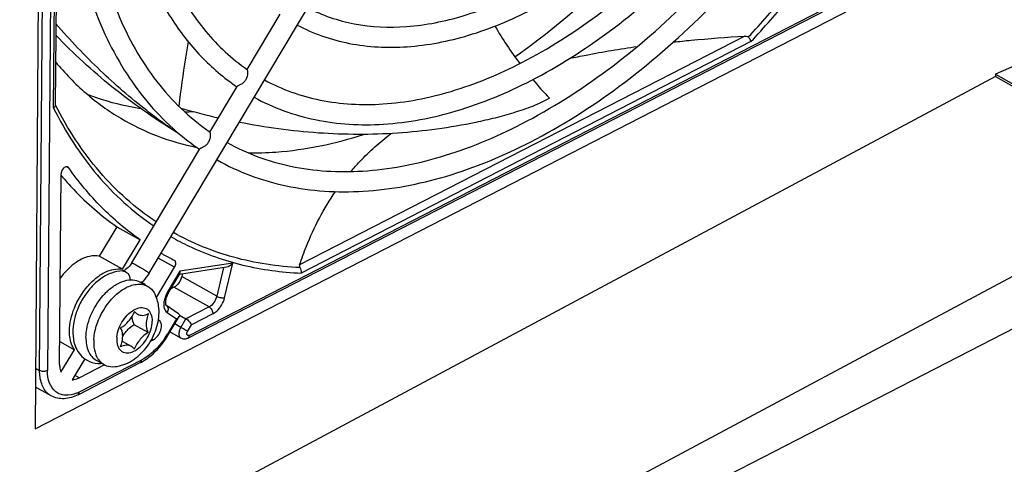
# Model space of a CAD drawing. Header units: millimetres. Extents: x 0 to 2100, y 0 to 1485.
# Tile 20 of 26: x 1871 to 1959, y 348 to 388. Entities that reach past the tile are written whole.
import ezdxf

# ---------------------------------------------------------------- set-up
doc = ezdxf.new("R2010")
doc.units = ezdxf.units.MM
doc.header["$LTSCALE"] = 115.5
doc.layers.get('0').update_dxf_attribs({"linetype": 'CONTINUOUS'})
doc.layers.add('DATUM_AXIS', color=7, linetype='CONTINUOUS')

msp = doc.modelspace()

# ---------------------------------------------------------------- linework, layer by layer
at = {"color": 7, "linetype": 'CONTINUOUS'}
for p, q in [((1882.216, 364.959), (1914.553, 419.117)), ((1986.471, 395.412), (1957.76, 382.702)), ((1890.97, 383.13), (1893.911, 388.057)), ((1957.759, 382.499), (1867.976, 334.486)), ((1957.76, 382.702), (1957.759, 382.499)), ((1957.759, 382.499), (1974.807, 372.971)), ((1957.76, 382.702), (1974.809, 373.174)), ((1887.64, 377.553), (1890.069, 381.621)), ((1880.671, 365.882), (1886.739, 376.044)), ((1879.858, 365.152), (1879.853, 365.151))]:
    msp.add_line(p, q, dxfattribs=at)
for centre, radius, start, end in [((1879.811, 364.536), 0.624, 54.3998, 60.75054), ((1879.045, 366.752), 3.634, 313.00481, 316.3346), ((1881.354, 363.44), 0.716, 67.10183, 73.52795), ((1881.382, 363.505), 0.646, 60.85849, 67.09839), ((1877.791, 359.452), 2.554, 266.86244, 274.43132)]:
    msp.add_arc(centre, radius, start, end, dxfattribs=at)
for points, knots in [([(1890.991, 383.006), (1890.999, 382.953), (1891.022, 382.685), (1890.952, 382.406), (1890.842, 382.222)], [0, 0, 0, 0, 0.200322, 1, 1, 1, 1]), ([(1890.971, 383.133), (1890.965, 383.122), (1890.983, 383.076), (1890.986, 383.036), (1890.991, 383.006)], [0, 0, 0, 0, 0.294587, 1, 1, 1, 1]), ([(1890.842, 382.222), (1890.786, 382.127), (1890.648, 381.96), (1890.437, 381.808), (1890.274, 381.723), (1890.177, 381.681), (1890.111, 381.652), (1890.075, 381.633), (1890.068, 381.621)], [0, 0, 0, 0, 0.332274, 0.64374, 0.777354, 0.884744, 0.959084, 1, 1, 1, 1]), ([(1887.661, 377.428), (1887.669, 377.375), (1887.692, 377.108), (1887.622, 376.829), (1887.512, 376.644)], [0, 0, 0, 0, 0.20035, 1, 1, 1, 1]), ([(1887.641, 377.556), (1887.635, 377.545), (1887.653, 377.498), (1887.656, 377.458), (1887.661, 377.428)], [0, 0, 0, 0, 0.29524, 1, 1, 1, 1]), ([(1887.512, 376.644), (1887.455, 376.55), (1887.318, 376.382), (1887.106, 376.23), (1886.944, 376.146), (1886.847, 376.103), (1886.781, 376.075), (1886.745, 376.055), (1886.738, 376.044)], [0, 0, 0, 0, 0.332384, 0.643948, 0.777585, 0.884954, 0.959216, 1, 1, 1, 1]), ([(1880.671, 365.882), (1880.632, 365.816), (1880.479, 365.587), (1880.285, 365.381), (1880.12, 365.269)], [0, 0, 0, 0, 0.277364, 1, 1, 1, 1]), ([(1880.671, 365.882), (1880.675, 365.889), (1880.716, 365.862), (1880.768, 365.846), (1880.872, 365.786), (1880.947, 365.747), (1880.991, 365.722)], [0, 0, 0, 0, 0.06997, 0.266843, 0.582499, 1, 1, 1, 1]), ([(1880.991, 365.722), (1881.124, 365.648), (1881.328, 365.529), (1881.598, 365.367), (1881.795, 365.247), (1881.964, 365.14), (1882.083, 365.063), (1882.153, 365.014), (1882.189, 364.987), (1882.205, 364.973), (1882.218, 364.962), (1882.216, 364.959)], [0, 0, 0, 0, 0.317738, 0.489685, 0.652959, 0.79509, 0.905245, 0.945602, 0.975088, 0.993191, 1, 1, 1, 1]), ([(1879.853, 365.151), (1879.515, 365.152), (1878.812, 365.01), (1877.849, 364.475), (1876.987, 363.687), (1876.266, 362.706), (1875.731, 361.601), (1875.332, 360.135), (1875.389, 358.952), (1875.677, 358.302)], [0, 0, 0, 0, 0.112052, 0.231896, 0.360892, 0.496338, 0.632862, 0.764673, 1, 1, 1, 1]), ([(1879.886, 365.156), (1879.88, 365.155), (1879.871, 365.153), (1879.862, 365.152), (1879.858, 365.152)], [0, 0, 0, 0, 0.608493, 1, 1, 1, 1]), ([(1880.12, 365.269), (1880.096, 365.253), (1880.022, 365.207), (1879.942, 365.169), (1879.886, 365.156)], [0, 0, 0, 0, 0.336138, 1, 1, 1, 1]), ([(1880.175, 365.044), (1880.224, 365.008), (1880.416, 364.826), (1880.509, 364.557), (1880.527, 364.357)], [0, 0, 0, 0, 0.231465, 1, 1, 1, 1]), ([(1875.677, 358.302), (1875.78, 358.069), (1876.051, 357.631), (1876.451, 357.304), (1876.67, 357.181)], [0, 0, 0, 0, 0.50357, 1, 1, 1, 1])]:
    msp.add_open_spline(points, degree=3, knots=knots, dxfattribs=at)
for points in [[(1879.853, 365.151), (1879.944, 365.151), (1880.037, 365.125), (1880.116, 365.081)], [(1882.216, 364.959), (1882.063, 364.702), (1881.881, 364.459), (1881.674, 364.243)], [(1881.696, 364.069), (1881.772, 364.026), (1881.841, 363.965), (1881.889, 363.891)], [(1876.67, 357.181), (1876.967, 357.015), (1877.312, 356.92), (1877.651, 356.901)]]:
    msp.add_open_spline(points, degree=3, dxfattribs=at)
at = {"layer": 'DATUM_AXIS', "color": 7, "linetype": 'CONTINUOUS'}
for p, q in [((1872.806, 454.028), (1872.035, 351.061)), ((1872.44, 356.267), (1873.142, 449.95)), ((1873.849, 449.94), (1873.147, 356.257)), ((1873.688, 379.69), (1874.042, 426.886)), ((1874.193, 427.009), (1873.84, 379.947)), ((1872.035, 351.061), (1959.649, 396.125)), ((1885.676, 359.149), (1955.59, 395.109)), ((1885.795, 359.4), (1955.709, 395.359)), ((1935.383, 386.12), (1895.653, 365.685)), ((1935.934, 385.618), (1895.775, 364.962)), ((1884.642, 377.618), (1884.635, 377.541)), ((1887.583, 377.605), (1887.645, 377.563)), ((1896.419, 327.651), (1992.077, 376.851)), ((1874.873, 374.457), (1874.943, 374.418)), ((1888.253, 375.069), (1888.276, 375.056)), ((1874.224, 356.811), (1874.351, 373.813)), ((1974.807, 372.971), (1896.445, 331.065)), ((1879.318, 369.1), (1877.744, 366.465)), ((1879.318, 369.1), (1881.405, 367.934)), ((1879.832, 365.298), (1881.405, 367.934)), ((1879.832, 365.298), (1877.744, 366.465)), ((1884.483, 365.49), (1883.021, 366.307)), ((1884.476, 366.094), (1884.469, 366.098)), ((1889.679, 365.854), (1884.966, 365.121)), ((1888.947, 362.754), (1889.679, 365.854)), ((1882.869, 362.786), (1884.483, 365.49)), ((1884.966, 365.121), (1883.839, 363.234)), ((1883.921, 363.172), (1884.956, 364.906)), ((1884.927, 364.857), (1889.109, 365.508)), ((1885.185, 364.897), (1885.125, 364.645)), ((1888.864, 365.469), (1888.257, 362.895)), ((1881.397, 364.166), (1882.092, 363.777)), ((1888.257, 362.895), (1885.125, 364.645)), ((1884.434, 363.695), (1884.144, 363.545)), ((1887.566, 361.945), (1884.434, 363.695)), ((1884.846, 361.326), (1883.756, 362.054)), ((1883.826, 361.443), (1884.667, 360.883)), ((1887.566, 361.945), (1885.506, 360.885)), ((1887.91, 361.328), (1886, 360.345)), ((1883.115, 360.718), (1883.043, 360.766)), ((1884.667, 360.883), (1883.843, 359.504)), ((1883.925, 359.442), (1884.902, 361.08)), ((1885.046, 360.116), (1884.507, 360.417)), ((1884.932, 361.206), (1885.506, 360.885)), ((1885.046, 360.116), (1885.506, 360.885)), ((1882.144, 359.654), (1880.891, 360.354)), ((1885.059, 359.149), (1884.07, 359.702)), ((1885.646, 359.753), (1886, 360.345)), ((1874.239, 358.853), (1875.547, 358.122)), ((1879.809, 358.885), (1880.619, 358.432)), ((1882.597, 359.016), (1882.354, 358.891)), ((1882.466, 359.089), (1882.597, 359.016)), ((1874.342, 356.104), (1875.547, 358.122)), ((1876.466, 357.304), (1875.349, 355.433)), ((1875.875, 354.108), (1881.43, 356.966)), ((1875.994, 354.358), (1881.55, 357.216)), ((1877.494, 357.183), (1878.19, 356.794)), ((1872.075, 356.47), (1872.44, 356.267)), ((1878.233, 356.771), (1876.003, 355.624)), ((1875.598, 355.851), (1876.003, 355.624)), ((1873.476, 354.001), (1872.062, 354.79)), ((1873.476, 354.001), (1873.361, 354.071))]:
    msp.add_line(p, q, dxfattribs=at)
for centre, radius, start, end in [((1940.633, 402.962), 31.836, 210.08633, 217.31297), ((1949.618, 410.282), 43.429, 220.2328, 223.17167), ((1902.831, 441.186), 64.02, 253.86043, 256.96759), ((1885.252, 406.93), 27.568, 270.2722, 271.84658), ((1899, 394.164), 21.914, 229.17029, 235.91177), ((1896.018, 388.916), 23.855, 240.19629, 244.59886), ((1895.459, 387.913), 24.426, 240.09191, 240.80117), ((1895.466, 387.927), 24.442, 240.80168, 243.26017), ((1882.328, 359.256), 5.608, 132.84931, 138.80259), ((1886.094, 361.901), 2.619, 149.41803, 156.3503), ((1885.595, 362.169), 1.951, 153.67183, 155.94623), ((1885.627, 362.153), 1.987, 151.4256, 153.67595), ((1885.619, 362.158), 1.978, 149.16267, 151.42969), ((1877.242, 363.468), 7.7, 326.06663, 329.0157), ((1881.415, 358.775), 4.147, 176.63926, 179.55064), ((1881.168, 358.778), 3.9, 179.56559, 181.08218), ((1881.667, 359.025), 2.341, 174.72728, 179.51762), ((1877.137, 363.495), 7.906, 327.34448, 329.1598), ((1879.333, 361.04), 4.583, 297.23721, 300.13495), ((1879.173, 361.317), 4.903, 300.12876, 302.50957), ((1874.438, 357.411), 3.426, 292.32056, 296.99988), ((1874.297, 355.462), 1.677, 227.90546, 236.04851)]:
    msp.add_arc(centre, radius, start, end, dxfattribs=at)
for points, knots in [([(1886.659, 443.777), (1883.146, 437.778), (1878.894, 428.297), (1875.671, 415.262), (1874.632, 405.937), (1874.983, 397.222), (1876.738, 389.384), (1879.882, 382.682), (1882.965, 379.058), (1884.673, 377.583)], [0, 0, 0, 0, 0.294096, 0.434551, 0.566979, 0.689645, 0.801901, 0.904532, 1, 1, 1, 1]), ([(1888.164, 442.785), (1886.359, 439.695), (1883.135, 433.364), (1879.509, 423.546), (1877.23, 413.78), (1876.382, 404.421), (1876.996, 395.807), (1879.063, 388.24), (1882.533, 381.997), (1885.813, 378.825), (1887.583, 377.605)], [0, 0, 0, 0, 0.152208, 0.301384, 0.444124, 0.577539, 0.699601, 0.809571, 0.908551, 1, 1, 1, 1]), ([(1887.524, 432.995), (1885.304, 428.052), (1882.753, 420.437), (1881.281, 410.224), (1881.218, 403.163), (1882.17, 396.734), (1884.119, 391.115), (1887.018, 386.473), (1889.596, 384.085), (1890.976, 383.139)], [0, 0, 0, 0, 0.303104, 0.444444, 0.576036, 0.696701, 0.806356, 0.906398, 1, 1, 1, 1]), ([(1880.949, 418.983), (1880.089, 415.088), (1879.092, 407.544), (1879.89, 398.288), (1881.916, 391.852), (1884.01, 387.728), (1886.701, 384.242), (1888.89, 382.378), (1890.049, 381.592)], [0, 0, 0, 0, 0.294144, 0.557445, 0.677253, 0.789852, 0.89673, 1, 1, 1, 1]), ([(1915.5, 383.761), (1917.858, 384.974), (1922.537, 387.955), (1929.008, 393.581), (1935.012, 400.355), (1938.527, 405.435), (1940.158, 408.106)], [0, 0, 0, 0, 0.226981, 0.472479, 0.732032, 1, 1, 1, 1]), ([(1916.324, 382.161), (1918.759, 383.413), (1923.579, 386.479), (1930.235, 392.255), (1936.391, 399.189), (1939.992, 404.384), (1941.662, 407.115)], [0, 0, 0, 0, 0.228417, 0.47408, 0.733022, 1, 1, 1, 1]), ([(1915.459, 378.275), (1918.136, 379.652), (1923.447, 383.037), (1930.791, 389.428), (1937.599, 397.122), (1941.583, 402.891), (1943.43, 405.925)], [0, 0, 0, 0, 0.227046, 0.472565, 0.7321, 1, 1, 1, 1]), ([(1916.283, 376.675), (1919.037, 378.091), (1924.49, 381.562), (1932.017, 388.102), (1938.978, 395.956), (1943.048, 401.841), (1944.934, 404.933)], [0, 0, 0, 0, 0.228317, 0.473981, 0.732975, 1, 1, 1, 1]), ([(1934.341, 404.294), (1931.585, 400.326), (1925.657, 393.04), (1918.57, 386.845), (1914.874, 384.247)], [0, 0, 0, 0, 0.51678, 1, 1, 1, 1]), ([(1935.702, 386.035), (1936.869, 387.282), (1941.486, 392.498), (1945.547, 398.201), (1948.277, 402.693)], [0, 0, 0, 0, 0.245255, 1, 1, 1, 1]), ([(1935.934, 385.618), (1937.114, 386.877), (1941.784, 392.144), (1945.891, 397.905), (1948.65, 402.444)], [0, 0, 0, 0, 0.24522, 1, 1, 1, 1]), ([(1896.36, 388.646), (1897.659, 387.969), (1900.576, 386.981), (1905.372, 386.78), (1910.494, 387.812), (1913.855, 389.221), (1915.548, 390.091)], [0, 0, 0, 0, 0.220389, 0.455303, 0.713816, 1, 1, 1, 1]), ([(1895.435, 387.098), (1896.886, 386.331), (1900.119, 385.21), (1905.396, 384.956), (1910.949, 386.052), (1914.564, 387.561), (1916.371, 388.491)], [0, 0, 0, 0, 0.226162, 0.463522, 0.720022, 1, 1, 1, 1]), ([(1884.635, 377.541), (1884.21, 377.828), (1883.324, 378.458), (1880.993, 380.208), (1877.73, 383.042), (1875.154, 385.759), (1873.895, 387.196)], [0, 0, 0, 0, 0.106229, 0.225216, 0.604079, 1, 1, 1, 1]), ([(1884.635, 377.541), (1882.643, 378.77), (1878.86, 381.427), (1875.461, 384.56), (1873.887, 386.194)], [0, 0, 0, 0, 0.507805, 1, 1, 1, 1]), ([(1929.009, 385.583), (1929.537, 385.64), (1931.658, 385.857), (1933.784, 386.021), (1935.383, 386.12)], [0, 0, 0, 0, 0.248878, 1, 1, 1, 1]), ([(1935.383, 386.12), (1935.467, 386.125), (1935.587, 386.12), (1935.683, 386.056), (1935.702, 386.035)], [0, 0, 0, 0, 0.749337, 1, 1, 1, 1]), ([(1935.702, 386.035), (1935.731, 386.003), (1935.832, 385.879), (1935.91, 385.732), (1935.934, 385.618)], [0, 0, 0, 0, 0.269231, 1, 1, 1, 1]), ([(1885.708, 385.597), (1885.621, 385.118), (1885.291, 383.212), (1885.033, 381.293), (1884.871, 379.853)], [0, 0, 0, 0, 0.251364, 1, 1, 1, 1]), ([(1919.748, 384.12), (1920.241, 384.227), (1922.242, 384.638), (1924.258, 384.969), (1925.781, 385.182)], [0, 0, 0, 0, 0.247028, 1, 1, 1, 1]), ([(1873.864, 383.807), (1874.689, 382.804), (1876.487, 380.947), (1878.583, 379.432), (1879.676, 378.783)], [0, 0, 0, 0, 0.505581, 1, 1, 1, 1]), ([(1892.511, 382.2), (1894.059, 381.36), (1897.544, 380.12), (1903.296, 379.826), (1909.442, 381.034), (1913.472, 382.718), (1915.5, 383.761)], [0, 0, 0, 0, 0.220883, 0.455746, 0.714013, 1, 1, 1, 1]), ([(1891.587, 380.653), (1893.286, 379.722), (1897.088, 378.35), (1903.323, 378.002), (1909.899, 379.275), (1914.182, 381.059), (1916.324, 382.161)], [0, 0, 0, 0, 0.225803, 0.462816, 0.719378, 1, 1, 1, 1]), ([(1881.458, 379.642), (1881.052, 379.703), (1879.459, 379.986), (1877.896, 380.437), (1876.768, 380.869)], [0, 0, 0, 0, 0.25364, 1, 1, 1, 1]), ([(1873.84, 379.948), (1873.84, 379.925), (1873.824, 379.823), (1873.75, 379.738), (1873.688, 379.69)], [0, 0, 0, 0, 0.224682, 1, 1, 1, 1]), ([(1882.844, 369.522), (1880.973, 370.769), (1877.478, 373.905), (1874.933, 377.832), (1873.861, 379.957)], [0, 0, 0, 0, 0.485784, 1, 1, 1, 1]), ([(1917.945, 380.568), (1917.702, 380.436), (1917.212, 380.165), (1916.429, 379.83), (1915.613, 379.543), (1914.505, 379.179), (1913.093, 378.788), (1910.801, 378.264), (1907.901, 377.773), (1903.218, 377.293), (1897.29, 377.307), (1892.586, 377.952), (1890.251, 378.415)], [0, 0, 0, 0, 0.029398, 0.059556, 0.090424, 0.121393, 0.183689, 0.246257, 0.371421, 0.496356, 0.746766, 1, 1, 1, 1]), ([(1873.688, 379.69), (1874.755, 377.554), (1877.286, 373.603), (1880.768, 370.434), (1882.634, 369.17)], [0, 0, 0, 0, 0.514352, 1, 1, 1, 1]), ([(1879.676, 378.783), (1880.714, 378.167), (1882.916, 377.102), (1885.265, 376.426), (1886.466, 376.181)], [0, 0, 0, 0, 0.496188, 1, 1, 1, 1]), ([(1889.176, 376.616), (1890.939, 375.634), (1894.916, 374.175), (1901.497, 373.799), (1908.531, 375.16), (1913.14, 377.083), (1915.459, 378.275)], [0, 0, 0, 0, 0.221214, 0.456051, 0.714153, 1, 1, 1, 1]), ([(1891.043, 375.693), (1891.875, 375.679), (1895.369, 375.788), (1898.829, 376.522), (1901.362, 377.332)], [0, 0, 0, 0, 0.238381, 1, 1, 1, 1]), ([(1900.231, 374.029), (1900.487, 374.33), (1901.585, 375.553), (1902.816, 376.657), (1903.805, 377.42)], [0, 0, 0, 0, 0.239991, 1, 1, 1, 1]), ([(1888.276, 375.057), (1890.19, 373.987), (1894.483, 372.402), (1901.541, 371.978), (1908.997, 373.404), (1913.853, 375.425), (1916.283, 376.675)], [0, 0, 0, 0, 0.225568, 0.462363, 0.71897, 1, 1, 1, 1]), ([(1874.953, 374.435), (1874.937, 374.443), (1874.86, 374.472), (1874.773, 374.449), (1874.718, 374.422)], [0, 0, 0, 0, 0.22734, 1, 1, 1, 1]), ([(1874.348, 373.696), (1874.717, 373.255), (1876.219, 371.566), (1877.939, 370.069), (1879.318, 369.1)], [0, 0, 0, 0, 0.254288, 1, 1, 1, 1]), ([(1874.718, 374.422), (1874.61, 374.368), (1874.436, 374.178), (1874.352, 373.937), (1874.351, 373.813)], [0, 0, 0, 0, 0.493295, 1, 1, 1, 1]), ([(1881.405, 367.934), (1880.182, 368.793), (1877.855, 370.769), (1875.906, 373.117), (1875.018, 374.376)], [0, 0, 0, 0, 0.492389, 1, 1, 1, 1]), ([(1895.653, 365.685), (1895.836, 366.247), (1896.66, 368.537), (1897.802, 370.719), (1898.851, 372.234)], [0, 0, 0, 0, 0.242922, 1, 1, 1, 1]), ([(1895.681, 365.45), (1893.68, 365.54), (1889.75, 366.129), (1886.065, 367.634), (1884.379, 368.581)], [0, 0, 0, 0, 0.508846, 1, 1, 1, 1]), ([(1885.785, 367.367), (1887.313, 366.642), (1890.589, 365.495), (1894.025, 365.038), (1895.775, 364.962)], [0, 0, 0, 0, 0.491338, 1, 1, 1, 1]), ([(1877.744, 366.465), (1877.47, 366.522), (1876.658, 366.486), (1875.399, 365.806), (1874.632, 364.986), (1874.279, 364.499)], [0, 0, 0, 0, 0.201974, 0.566457, 1, 1, 1, 1]), ([(1884.483, 365.49), (1884.517, 365.547), (1884.569, 365.666), (1884.61, 365.875), (1884.554, 366.051), (1884.476, 366.094)], [0, 0, 0, 0, 0.306998, 0.587315, 1, 1, 1, 1]), ([(1895.653, 365.685), (1895.647, 365.669), (1895.628, 365.591), (1895.647, 365.504), (1895.681, 365.45)], [0, 0, 0, 0, 0.208299, 1, 1, 1, 1]), ([(1875.105, 359.786), (1875.11, 360.486), (1875.46, 361.934), (1876.403, 363.505), (1877.426, 364.515), (1878.421, 365.183), (1879.319, 365.405), (1879.832, 365.298)], [0, 0, 0, 0, 0.264019, 0.547058, 0.68091, 0.802469, 1, 1, 1, 1]), ([(1884.954, 364.903), (1884.96, 364.913), (1884.982, 364.963), (1884.982, 365.019), (1884.977, 365.061)], [0, 0, 0, 0, 0.21531, 1, 1, 1, 1]), ([(1878.514, 363.367), (1878.746, 363.582), (1879.221, 363.95), (1879.992, 364.304), (1880.743, 364.404), (1881.205, 364.273), (1881.397, 364.166)], [0, 0, 0, 0, 0.298559, 0.562851, 0.792748, 1, 1, 1, 1]), ([(1880.166, 363.662), (1880.486, 363.826), (1881.132, 364.052), (1881.827, 363.926), (1882.092, 363.777)], [0, 0, 0, 0, 0.541918, 1, 1, 1, 1]), ([(1885.125, 364.645), (1885.078, 364.443), (1884.903, 364.073), (1884.605, 363.782), (1884.434, 363.695)], [0, 0, 0, 0, 0.519664, 1, 1, 1, 1]), ([(1877.275, 359.019), (1877.323, 359.832), (1877.851, 361.44), (1878.898, 362.764), (1879.551, 363.267)], [0, 0, 0, 0, 0.496976, 1, 1, 1, 1]), ([(1879.551, 363.267), (1879.601, 363.306), (1879.797, 363.451), (1880.006, 363.579), (1880.166, 363.662)], [0, 0, 0, 0, 0.258852, 1, 1, 1, 1]), ([(1882.092, 363.777), (1882.163, 363.738), (1882.44, 363.552), (1882.648, 363.273), (1882.758, 363.046)], [0, 0, 0, 0, 0.241672, 1, 1, 1, 1]), ([(1883.102, 361.442), (1883.103, 361.581), (1883.08, 362.13), (1882.937, 362.677), (1882.758, 363.046)], [0, 0, 0, 0, 0.253044, 1, 1, 1, 1]), ([(1883.921, 363.172), (1883.922, 363.174), (1883.912, 363.181), (1883.891, 363.201), (1883.86, 363.22), (1883.839, 363.234)], [0, 0, 0, 0, 0.070345, 0.263176, 1, 1, 1, 1]), ([(1876.573, 359.197), (1876.577, 359.859), (1876.912, 361.227), (1877.641, 362.417), (1878.108, 362.95)], [0, 0, 0, 0, 0.483059, 1, 1, 1, 1]), ([(1883.532, 362.38), (1883.507, 362.192), (1883.505, 361.841), (1883.702, 361.528), (1883.826, 361.443)], [0, 0, 0, 0, 0.558475, 1, 1, 1, 1]), ([(1883.695, 362.952), (1883.675, 362.905), (1883.601, 362.72), (1883.551, 362.526), (1883.532, 362.38)], [0, 0, 0, 0, 0.258912, 1, 1, 1, 1]), ([(1883.813, 362.964), (1883.72, 362.755), (1883.636, 362.455), (1883.692, 362.143), (1883.738, 362.066), (1883.756, 362.054)], [0, 0, 0, 0, 0.728231, 0.93172, 1, 1, 1, 1]), ([(1888.257, 362.895), (1888.209, 362.693), (1888.034, 362.323), (1887.736, 362.032), (1887.566, 361.945)], [0, 0, 0, 0, 0.519665, 1, 1, 1, 1]), ([(1887.91, 361.328), (1888.032, 361.392), (1888.521, 361.743), (1888.838, 362.307), (1888.947, 362.754)], [0, 0, 0, 0, 0.230406, 1, 1, 1, 1]), ([(1888.257, 362.895), (1888.364, 362.835), (1888.593, 362.764), (1888.834, 362.736), (1888.947, 362.754)], [0, 0, 0, 0, 0.51584, 1, 1, 1, 1]), ([(1879.161, 356.61), (1879.698, 356.664), (1880.772, 357.067), (1882.016, 358.237), (1882.861, 359.739), (1883.097, 360.88), (1883.102, 361.442)], [0, 0, 0, 0, 0.240969, 0.491579, 0.749258, 1, 1, 1, 1]), ([(1879.336, 359.241), (1879.385, 359.771), (1879.697, 360.554), (1880.365, 361.356), (1880.946, 361.77), (1881.549, 361.939), (1882.105, 361.77), (1882.438, 361.28), (1882.488, 360.884), (1882.486, 360.67)], [0, 0, 0, 0, 0.296642, 0.446062, 0.578675, 0.688651, 0.78284, 0.881271, 1, 1, 1, 1]), ([(1879.669, 360.062), (1879.946, 360.204), (1880.452, 360.652), (1880.792, 361.225), (1880.919, 361.546)], [0, 0, 0, 0, 0.474532, 1, 1, 1, 1]), ([(1880.919, 361.546), (1880.937, 361.518), (1881.012, 361.415), (1881.111, 361.33), (1881.194, 361.284)], [0, 0, 0, 0, 0.259313, 1, 1, 1, 1]), ([(1881.194, 361.284), (1881.326, 361.21), (1881.674, 361.147), (1881.997, 361.259), (1882.157, 361.342)], [0, 0, 0, 0, 0.458082, 1, 1, 1, 1]), ([(1882.157, 361.342), (1882.095, 361.186), (1881.926, 360.647), (1881.924, 359.993), (1882.144, 359.654)], [0, 0, 0, 0, 0.292764, 1, 1, 1, 1]), ([(1883.756, 362.054), (1883.84, 361.997), (1883.955, 361.773), (1883.887, 361.545), (1883.826, 361.443)], [0, 0, 0, 0, 0.461182, 1, 1, 1, 1]), ([(1884.847, 361.326), (1884.888, 361.299), (1884.956, 361.216), (1884.925, 361.118), (1884.903, 361.08)], [0, 0, 0, 0, 0.529184, 1, 1, 1, 1]), ([(1887.566, 361.945), (1887.67, 361.886), (1887.834, 361.692), (1887.911, 361.451), (1887.91, 361.328)], [0, 0, 0, 0, 0.492468, 1, 1, 1, 1]), ([(1879.34, 358.798), (1879.362, 358.603), (1879.462, 358.238), (1879.881, 357.847), (1880.462, 357.801), (1881.054, 358.052), (1881.613, 358.528), (1882.22, 359.367), (1882.483, 360.154), (1882.486, 360.67)], [0, 0, 0, 0, 0.110408, 0.204729, 0.302256, 0.419323, 0.55796, 0.709917, 1, 1, 1, 1]), ([(1880.891, 360.354), (1880.859, 360.403), (1880.739, 360.636), (1880.703, 360.906), (1880.705, 361.108)], [0, 0, 0, 0, 0.226317, 1, 1, 1, 1]), ([(1882.597, 359.016), (1882.754, 359.096), (1883.033, 359.359), (1883.251, 359.774), (1883.325, 360.134), (1883.324, 360.432), (1883.222, 360.647), (1883.115, 360.718)], [0, 0, 0, 0, 0.264003, 0.552951, 0.688347, 0.808996, 1, 1, 1, 1]), ([(1884.903, 361.08), (1884.891, 361.061), (1884.828, 360.978), (1884.738, 360.92), (1884.667, 360.883)], [0, 0, 0, 0, 0.22137, 1, 1, 1, 1]), ([(1885.506, 360.885), (1885.618, 360.823), (1885.803, 360.655), (1885.954, 360.454), (1886, 360.345)], [0, 0, 0, 0, 0.520833, 1, 1, 1, 1]), ([(1875.547, 358.122), (1875.472, 358.229), (1875.187, 358.738), (1875.101, 359.337), (1875.105, 359.786)], [0, 0, 0, 0, 0.225582, 1, 1, 1, 1]), ([(1879.656, 358.374), (1879.718, 358.53), (1879.887, 359.068), (1879.889, 359.722), (1879.669, 360.062)], [0, 0, 0, 0, 0.292764, 1, 1, 1, 1]), ([(1879.855, 359.307), (1879.922, 359.422), (1880.195, 359.832), (1880.57, 360.188), (1880.891, 360.354)], [0, 0, 0, 0, 0.268679, 1, 1, 1, 1]), ([(1882.144, 359.654), (1881.867, 359.511), (1881.361, 359.064), (1881.021, 358.49), (1880.894, 358.17)], [0, 0, 0, 0, 0.474532, 1, 1, 1, 1]), ([(1883.925, 359.442), (1883.926, 359.444), (1883.915, 359.451), (1883.894, 359.471), (1883.864, 359.49), (1883.843, 359.504)], [0, 0, 0, 0, 0.070345, 0.263176, 1, 1, 1, 1]), ([(1884.888, 359.695), (1884.869, 359.584), (1884.861, 359.377), (1884.983, 359.191), (1885.059, 359.149)], [0, 0, 0, 0, 0.563639, 1, 1, 1, 1]), ([(1885.046, 360.116), (1885.027, 360.082), (1884.955, 359.95), (1884.906, 359.805), (1884.888, 359.695)], [0, 0, 0, 0, 0.257233, 1, 1, 1, 1]), ([(1885.646, 359.753), (1885.606, 359.78), (1885.409, 359.906), (1885.208, 360.025), (1885.046, 360.116)], [0, 0, 0, 0, 0.208422, 1, 1, 1, 1]), ([(1885.795, 359.4), (1885.767, 359.386), (1885.708, 359.365), (1885.583, 359.416), (1885.577, 359.532), (1885.587, 359.596)], [0, 0, 0, 0, 0.258203, 0.475445, 1, 1, 1, 1]), ([(1876.573, 359.197), (1876.569, 358.776), (1876.659, 358.155), (1877.07, 357.492), (1877.346, 357.265), (1877.494, 357.183)], [0, 0, 0, 0, 0.54613, 0.780647, 1, 1, 1, 1]), ([(1877.269, 358.705), (1877.271, 358.588), (1877.299, 358.161), (1877.412, 357.734), (1877.558, 357.458)], [0, 0, 0, 0, 0.272002, 1, 1, 1, 1]), ([(1883.631, 359.169), (1883.487, 358.956), (1882.915, 358.191), (1882.17, 357.538), (1881.55, 357.216)], [0, 0, 0, 0, 0.268801, 1, 1, 1, 1]), ([(1881.808, 357.183), (1881.998, 357.304), (1882.769, 357.871), (1883.4, 358.615), (1883.793, 359.229)], [0, 0, 0, 0, 0.236549, 1, 1, 1, 1]), ([(1885.676, 359.149), (1885.582, 359.101), (1885.369, 359.043), (1885.152, 359.097), (1885.059, 359.149)], [0, 0, 0, 0, 0.499605, 1, 1, 1, 1]), ([(1885.676, 359.149), (1885.695, 359.159), (1885.772, 359.219), (1885.795, 359.325), (1885.795, 359.4)], [0, 0, 0, 0, 0.219487, 1, 1, 1, 1]), ([(1880.619, 358.432), (1880.487, 358.506), (1880.139, 358.569), (1879.816, 358.456), (1879.656, 358.374)], [0, 0, 0, 0, 0.458082, 1, 1, 1, 1]), ([(1880.894, 358.17), (1880.876, 358.197), (1880.801, 358.3), (1880.702, 358.386), (1880.619, 358.432)], [0, 0, 0, 0, 0.259313, 1, 1, 1, 1]), ([(1877.558, 357.458), (1877.596, 357.387), (1877.757, 357.124), (1877.992, 356.904), (1878.19, 356.794)], [0, 0, 0, 0, 0.262959, 1, 1, 1, 1]), ([(1881.43, 356.966), (1881.449, 356.975), (1881.526, 357.035), (1881.549, 357.142), (1881.55, 357.216)], [0, 0, 0, 0, 0.219487, 1, 1, 1, 1]), ([(1873.173, 354.218), (1872.922, 354.445), (1872.524, 355.112), (1872.437, 355.863), (1872.44, 356.267)], [0, 0, 0, 0, 0.456197, 1, 1, 1, 1]), ([(1873.147, 356.257), (1873.039, 356.201), (1872.791, 356.162), (1872.545, 356.208), (1872.44, 356.267)], [0, 0, 0, 0, 0.501657, 1, 1, 1, 1]), ([(1875.74, 354.242), (1875.421, 354.111), (1874.912, 353.994), (1874.269, 354.124), (1873.72, 354.429), (1873.229, 355.171), (1873.145, 355.878), (1873.147, 356.257)], [0, 0, 0, 0, 0.256949, 0.371227, 0.482244, 0.717304, 1, 1, 1, 1]), ([(1874.224, 356.811), (1874.223, 356.747), (1874.231, 356.507), (1874.278, 356.267), (1874.342, 356.104)], [0, 0, 0, 0, 0.268427, 1, 1, 1, 1]), ([(1878.19, 356.794), (1878.26, 356.755), (1878.564, 356.616), (1878.91, 356.585), (1879.161, 356.61)], [0, 0, 0, 0, 0.241672, 1, 1, 1, 1]), ([(1875.349, 355.433), (1875.402, 355.436), (1875.629, 355.463), (1875.848, 355.544), (1876.003, 355.624)], [0, 0, 0, 0, 0.232736, 1, 1, 1, 1]), ([(1875.875, 354.108), (1875.893, 354.118), (1875.97, 354.178), (1875.993, 354.284), (1875.994, 354.358)], [0, 0, 0, 0, 0.219487, 1, 1, 1, 1]), ([(1875.875, 354.108), (1875.49, 353.91), (1874.682, 353.639), (1873.82, 353.809), (1873.477, 354)], [0, 0, 0, 0, 0.523633, 1, 1, 1, 1])]:
    msp.add_open_spline(points, degree=3, knots=knots, dxfattribs=at)
for points in [[(1875.018, 374.376), (1875.001, 374.4), (1874.979, 374.421), (1874.953, 374.435)], [(1889.109, 365.508), (1889.329, 365.542), (1889.532, 365.687), (1889.679, 365.854)], [(1884.977, 365.061), (1884.975, 365.081), (1884.971, 365.101), (1884.966, 365.121)], [(1895.681, 365.45), (1895.768, 365.309), (1895.805, 365.125), (1895.775, 364.962)], [(1885.587, 359.596), (1885.596, 359.651), (1885.617, 359.705), (1885.646, 359.753)], [(1879.327, 359.045), (1879.326, 358.963), (1879.33, 358.88), (1879.34, 358.798)]]:
    msp.add_open_spline(points, degree=3, dxfattribs=at)

doc.saveas('drawing.dxf')
